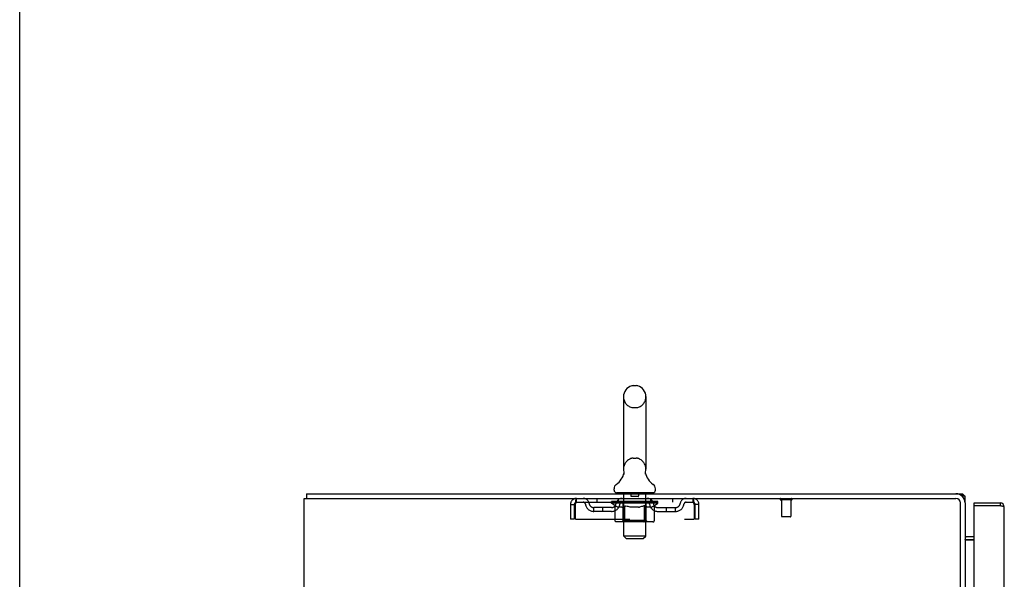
# Model space of a CAD drawing. Header units: inches. Extents: x 0 to 270, y 0 to 175.
# Tile 71 of 95: x 0 to 27, y 117 to 132. Entities that reach past the tile are written whole.
import ezdxf

# ---------------------------------------------------------------- set-up
doc = ezdxf.new("R2010")
doc.units = ezdxf.units.IN
doc.header["$LTSCALE"] = 14.84127
doc.header["$MEASUREMENT"] = 0
doc.linetypes.add('HIDDEN', pattern=[0.2, 0.1, -0.1])
doc.layers.get('0').update_dxf_attribs({"linetype": 'CONTINUOUS'})
doc.layers.add('DEFAULT_2', color=8, linetype='HIDDEN')
doc.layers.add('EXR_ENCLOSURE_DOOR_ASSEMBLY', color=7, linetype='CONTINUOUS')

msp = doc.modelspace()

# ---------------------------------------------------------------- linework, layer by layer
at = {"color": 7, "linetype": 'Continuous'}
for p, q in [((0, 0), (0, 174.6032)), ((16.709, 122.4859), (16.7965, 122.4859)), ((16.4468, 122.1859), (16.4468, 120.2109)), ((17.0588, 122.1859), (17.0588, 120.2109)), ((16.4529, 120.0678), (16.4514, 120.063)), ((17.0469, 120.1118), (17.0471, 120.1169)), ((17.0469, 120.1068), (17.0469, 120.1119)), ((17.047, 120.1018), (17.0469, 120.1069)), ((17.0473, 120.0969), (17.047, 120.102)), ((17.0471, 120.1168), (17.0475, 120.1219)), ((17.0478, 120.0919), (17.0473, 120.097)), ((17.0475, 120.1218), (17.0481, 120.1268)), ((17.0484, 120.087), (17.0478, 120.092)), ((17.0481, 120.1268), (17.0488, 120.1318)), ((17.0492, 120.0821), (17.0484, 120.0871)), ((17.0488, 120.1317), (17.0497, 120.1367)), ((17.0501, 120.0777), (17.0492, 120.0822)), ((17.0497, 120.1367), (17.0507, 120.141)), ((17.0511, 120.0736), (17.0501, 120.0777)), ((16.1903, 119.6394), (16.1903, 119.6788)), ((17.3153, 119.6394), (17.3153, 119.6788)), ((7.7528, 47.6654), (7.7528, 119.4154)), ((7.7528, 119.4154), (25.5028, 119.4154)), ((7.8153, 119.5404), (7.8153, 119.4154)), ((7.8153, 119.5404), (25.5028, 119.5404)), ((16.2528, 119.5704), (16.2528, 119.5404)), ((17.2528, 119.5704), (16.2528, 119.5704)), ((17.2528, 119.5704), (17.2528, 119.5404)), ((25.6778, 119.4774), (25.6778, 119.5404)), ((25.6996, 119.5214), (25.6778, 119.4878)), ((25.6278, 116.2968), (25.6278, 119.2904)), ((25.7528, 119.2904), (25.7528, 116.2904)), ((25.9958, 118.2904), (25.7948, 118.2904))]:
    msp.add_line(p, q, dxfattribs=at)
at = {"color": 3, "linetype": 'Continuous'}
for p, q in [((25.5028, 119.5404), (25.6778, 119.5404)), ((25.7528, 119.4774), (25.6687, 119.4774)), ((25.7528, 119.2904), (25.7528, 119.4774)), ((25.7536, 118.2884), (25.7537, 118.2911)), ((25.7536, 118.2884), (25.9958, 118.2884)), ((25.9958, 118.3654), (25.7948, 118.3654))]:
    msp.add_line(p, q, dxfattribs=at)
at = {"color": 7, "linetype": 'Continuous'}
msp.add_lwpolyline([(16.4548, 120.141), (16.4558, 120.1367), (16.4567, 120.1318), (16.4574, 120.1269), (16.458, 120.122), (16.4584, 120.117), (16.4586, 120.112), (16.4586, 120.107), (16.4585, 120.1021), (16.4582, 120.0971), (16.4578, 120.0921), (16.4571, 120.0872), (16.4563, 120.0823), (16.4553, 120.0774), (16.4542, 120.0726), (16.4529, 120.0678)], dxfattribs=at)
at = {"color": 3, "linetype": 'Continuous'}
for points in [[(25.6891, 119.5325), (25.6878, 119.5341), (25.6864, 119.5356), (25.6851, 119.5369), (25.6837, 119.5381), (25.6823, 119.539), (25.681, 119.5397), (25.6798, 119.5401), (25.6787, 119.5403), (25.6778, 119.5404)], [(25.6996, 119.5214), (25.698, 119.5226), (25.6965, 119.5239), (25.6949, 119.5255), (25.6934, 119.5272), (25.692, 119.529), (25.6891, 119.5325)], [(25.7537, 118.2911), (25.7536, 118.2939), (25.7534, 118.297), (25.7531, 118.3001)]]:
    msp.add_lwpolyline(points, dxfattribs=at)
at = {"color": 7, "linetype": 'Continuous'}
for centre, radius, start, end in [((16.7528, 122.1859), 0.306, 105.63034, 180), ((16.709, 122.3421), 0.1437, 90, 105.63034), ((16.7965, 122.3421), 0.1437, 74.36966, 90), ((16.7528, 122.1859), 0.306, 0, 74.36966), ((16.7528, 120.2109), 0.306, 180, 193.20532), ((16.7528, 120.2109), 0.306, 346.79468, 360), ((15.9548, 120.2271), 0.523, 304.66237, 347.23891), ((17.5507, 120.2271), 0.523, 192.7611, 235.33763), ((16.334, 119.6787), 0.1438, 124.66237, 180), ((16.2593, 119.6394), 0.069, 180, 265), ((17.2463, 119.6394), 0.069, 275, 360), ((17.1715, 119.6787), 0.1438, 360, 55.33763), ((25.5028, 119.2904), 0.25, 0, 90), ((25.5028, 119.2904), 0.125, 0, 90), ((25.7948, 118.4074), 0.117, 249.25559, 270)]:
    msp.add_arc(centre, radius, start, end, dxfattribs=at)
at = {"color": 3, "linetype": 'Continuous'}
for centre, radius, start, end in [((25.6358, 119.4234), 0.117, 27.49574, 56.90018), ((25.7948, 118.4074), 0.042, 180, 270)]:
    msp.add_arc(centre, radius, start, end, dxfattribs=at)
at = {"layer": 'DEFAULT_2', "color": 8, "linetype": 'HIDDEN'}
for p, q in [((16.709, 121.8859), (16.7965, 121.8859)), ((16.709, 120.5109), (16.7965, 120.5109)), ((15.1698, 119.3114), (15.1698, 119.4154)), ((15.7215, 119.4154), (15.7215, 119.3114)), ((16.3153, 119.3114), (16.3153, 119.4154)), ((16.4328, 119.5704), (16.4328, 119.5404)), ((16.4528, 118.3894), (16.4528, 119.5404)), ((16.6478, 119.5604), (16.6478, 119.4804)), ((16.8478, 119.4704), (16.6578, 119.4704)), ((16.8578, 119.5604), (16.8578, 119.4804)), ((17.0528, 118.3894), (17.0528, 119.5404)), ((17.0728, 119.5704), (17.0728, 119.5404)), ((17.1903, 119.3114), (17.1903, 119.4154)), ((17.784, 119.4154), (17.784, 119.3114)), ((18.3358, 119.4154), (18.3358, 119.3114)), ((21.0198, 119.3724), (20.7358, 119.3724)), ((20.7538, 119.3724), (20.7538, 118.9254)), ((21.0018, 119.3724), (21.0018, 118.9254)), ((15.0028, 119.2484), (15.0028, 118.8529)), ((15.0028, 119.2484), (15.1068, 119.2484)), ((15.1068, 119.2484), (15.1068, 118.8529)), ((15.1368, 118.8529), (15.1368, 119.2484)), ((15.1698, 119.3114), (18.3358, 119.3114)), ((15.6382, 119.0604), (15.6382, 119.1644)), ((16.1211, 119.1644), (15.6382, 119.1644)), ((15.8882, 119.0604), (15.8882, 119.1644)), ((16.1195, 119.2856), (16.1195, 119.3324)), ((16.2188, 119.2161), (16.1195, 119.2856)), ((17.386, 119.2856), (16.1195, 119.2856)), ((16.1291, 119.3257), (16.1291, 119.3324)), ((16.1378, 119.3224), (16.1378, 119.3257)), ((16.1378, 119.3224), (17.3677, 119.3224)), ((16.1466, 119.3224), (16.1466, 119.3257)), ((16.1476, 119.3224), (16.1476, 119.3257)), ((16.1577, 119.3257), (16.1577, 119.3324)), ((16.1739, 119.3224), (16.1739, 119.3257)), ((16.1758, 119.3224), (16.1758, 119.3257)), ((16.2043, 119.3257), (16.2043, 119.3324)), ((16.2188, 119.3224), (16.2188, 119.3257)), ((16.2188, 118.8111), (16.2188, 119.2161)), ((16.2188, 119.2161), (16.2328, 119.2067)), ((16.2215, 119.3224), (16.2215, 119.3257)), ((16.4258, 119.3254), (16.2245, 119.3254)), ((16.2466, 119.1982), (16.2327, 119.2068)), ((16.2602, 119.1907), (16.2464, 119.1983)), ((16.2737, 119.1842), (16.26, 119.1909)), ((16.2676, 119.3257), (16.2676, 119.3324)), ((16.269, 119.3224), (16.269, 119.3254)), ((16.2698, 119.3224), (16.2698, 119.3254)), ((16.2727, 119.3224), (16.2727, 119.3254)), ((16.287, 119.1787), (16.2735, 119.1843)), ((16.2799, 119.3224), (16.2799, 119.3257)), ((16.28, 119.3224), (16.28, 119.3254)), ((16.2834, 119.3224), (16.2834, 119.3257)), ((16.2867, 119.3224), (16.2867, 119.3264)), ((16.3003, 119.1741), (16.2869, 119.1787)), ((16.291, 119.3224), (16.291, 119.3254)), ((16.4042, 119.1741), (16.3003, 119.1741)), ((16.3053, 119.3224), (16.3053, 119.3254)), ((16.3234, 119.3224), (16.3234, 119.3254)), ((16.3239, 119.3224), (16.3239, 119.3281)), ((16.3442, 119.3224), (16.3442, 119.3254)), ((16.3457, 119.3257), (16.3457, 119.3324)), ((16.3554, 119.3224), (16.3554, 119.3257)), ((16.3595, 119.3224), (16.3595, 119.3257)), ((16.3688, 119.3224), (16.3688, 119.3254)), ((16.3801, 119.3224), (16.3801, 119.3296)), ((16.3956, 119.3224), (16.3956, 119.3254)), ((16.3986, 119.3224), (16.3986, 119.3254)), ((16.4042, 119.1741), (16.4177, 119.1788)), ((16.4313, 119.1844), (16.4176, 119.1787)), ((16.4258, 119.3224), (16.4258, 119.3254)), ((16.4928, 119.3254), (16.4308, 119.3254)), ((16.4448, 119.191), (16.4311, 119.1843)), ((16.4361, 119.3257), (16.4361, 119.3324)), ((16.44, 118.8139), (16.44, 119.2826)), ((16.4429, 119.3224), (16.4429, 119.3257)), ((16.4585, 119.1986), (16.4446, 119.1909)), ((16.4476, 119.3224), (16.4476, 119.3257)), ((16.4536, 119.3224), (16.4536, 119.3308)), ((16.4578, 119.3224), (16.4578, 119.3254)), ((16.4724, 119.2071), (16.4583, 119.1985)), ((16.4687, 119.3224), (16.4687, 119.3254)), ((16.4864, 119.2166), (16.4722, 119.207)), ((16.4864, 118.8111), (16.4864, 119.2166)), ((16.4864, 119.2166), (16.5152, 119.2069)), ((16.4928, 119.3224), (16.4928, 119.3254)), ((16.5677, 119.3254), (16.5086, 119.3254)), ((16.5435, 119.1983), (16.5149, 119.207)), ((16.5289, 119.3224), (16.5289, 119.3254)), ((16.5362, 119.3257), (16.5362, 119.3324)), ((16.5399, 119.3224), (16.5399, 119.3257)), ((16.5423, 119.3224), (16.5423, 119.3317)), ((16.5714, 119.1907), (16.5431, 119.1984)), ((16.545, 119.3224), (16.545, 119.3257)), ((16.5524, 119.3224), (16.5524, 119.3258)), ((16.5677, 119.3224), (16.5677, 119.3254)), ((16.599, 119.1842), (16.5709, 119.1908)), ((16.6482, 119.3254), (16.5937, 119.3254)), ((16.6264, 119.1786), (16.5986, 119.1843)), ((16.6069, 119.3224), (16.6069, 119.3254)), ((16.6538, 119.1741), (16.6262, 119.1787)), ((16.6383, 119.3254), (16.7528, 119.3324)), ((16.6428, 119.3257), (16.6428, 119.3324)), ((16.6433, 119.3322), (16.6428, 119.3324)), ((16.6433, 119.3257), (16.6433, 119.3322)), ((16.6433, 119.3224), (16.6433, 119.3257)), ((16.6472, 119.3224), (16.6472, 119.326)), ((16.6482, 119.3224), (16.6482, 119.3254)), ((16.6486, 119.3224), (16.6486, 119.3257)), ((16.8517, 119.1741), (16.6538, 119.1741)), ((16.7319, 119.3254), (16.6837, 119.3254)), ((16.6893, 119.3224), (16.6893, 119.3254)), ((16.7319, 119.3224), (16.7319, 119.3254)), ((16.7502, 119.3258), (16.75, 119.3257)), ((16.75, 119.3224), (16.75, 119.3257)), ((16.7502, 119.3224), (16.7502, 119.3258)), ((16.7528, 119.3257), (16.7528, 119.3324)), ((16.7528, 119.3324), (16.8672, 119.3254)), ((16.7553, 119.3224), (16.7553, 119.3258)), ((16.7553, 119.3258), (16.7555, 119.3257)), ((16.7555, 119.3224), (16.7555, 119.3257)), ((16.7736, 119.3224), (16.7736, 119.3254)), ((16.7736, 119.3254), (16.8218, 119.3254)), ((16.8162, 119.3224), (16.8162, 119.3254)), ((16.8517, 119.1741), (16.8797, 119.1787)), ((16.8569, 119.3224), (16.8569, 119.3257)), ((16.8573, 119.3224), (16.8573, 119.3254)), ((16.8573, 119.3254), (16.9118, 119.3254)), ((16.8583, 119.3224), (16.8583, 119.326)), ((16.8622, 119.3322), (16.8627, 119.3324)), ((16.8622, 119.3257), (16.8622, 119.3322)), ((16.8622, 119.3224), (16.8622, 119.3257)), ((16.8627, 119.3257), (16.8627, 119.3324)), ((16.9077, 119.1844), (16.8794, 119.1787)), ((16.8986, 119.3224), (16.8986, 119.3254)), ((16.9357, 119.1911), (16.9073, 119.1843)), ((16.964, 119.1989), (16.9353, 119.191)), ((16.9378, 119.3224), (16.9378, 119.3254)), ((16.9378, 119.3254), (16.9969, 119.3254)), ((16.9531, 119.3224), (16.9531, 119.3258)), ((16.9605, 119.3224), (16.9605, 119.3257)), ((16.9632, 119.3224), (16.9632, 119.3317)), ((16.9926, 119.2076), (16.9635, 119.1988)), ((16.9656, 119.3224), (16.9656, 119.3257)), ((16.9693, 119.3257), (16.9693, 119.3324)), ((16.9766, 119.3224), (16.9766, 119.3254)), ((17.0216, 119.2174), (16.9923, 119.2076)), ((17.0127, 119.3224), (17.0127, 119.3254)), ((17.0127, 119.3254), (17.0747, 119.3254)), ((17.0216, 118.8111), (17.0216, 119.2174)), ((17.0216, 119.2174), (17.0365, 119.2075)), ((17.0511, 119.1986), (17.0363, 119.2075)), ((17.0368, 119.3224), (17.0368, 119.3254)), ((17.0478, 119.3224), (17.0478, 119.3254)), ((17.0656, 119.1908), (17.0509, 119.1987)), ((17.0519, 119.3224), (17.0519, 119.3308)), ((17.0579, 119.3224), (17.0579, 119.3257)), ((17.0626, 119.3224), (17.0626, 119.3257)), ((17.0798, 119.1842), (17.0653, 119.191)), ((17.0655, 118.8139), (17.0655, 119.2826)), ((17.0694, 119.3257), (17.0694, 119.3324)), ((17.094, 119.1786), (17.0796, 119.1843)), ((17.0797, 119.3224), (17.0797, 119.3254)), ((17.0797, 119.3254), (17.386, 119.3254)), ((17.1081, 119.1741), (17.0939, 119.1786)), ((17.1069, 119.3224), (17.1069, 119.3254)), ((17.202, 119.1741), (17.1081, 119.1741)), ((17.1099, 119.3224), (17.1099, 119.3254)), ((17.1254, 119.3224), (17.1254, 119.3296)), ((17.1367, 119.3224), (17.1367, 119.3254)), ((17.146, 119.3224), (17.146, 119.3257)), ((17.1501, 119.3224), (17.1501, 119.3257)), ((17.1598, 119.3257), (17.1598, 119.3324)), ((17.1613, 119.3224), (17.1613, 119.3254)), ((17.1816, 119.3224), (17.1816, 119.3281)), ((17.1821, 119.3224), (17.1821, 119.3254)), ((17.2002, 119.3224), (17.2002, 119.3254)), ((17.202, 119.1741), (17.2164, 119.1787)), ((17.2145, 119.3224), (17.2145, 119.3254)), ((17.2307, 119.1843), (17.2162, 119.1786)), ((17.2188, 119.3224), (17.2188, 119.3264)), ((17.2221, 119.3224), (17.2221, 119.3257)), ((17.2255, 119.3224), (17.2255, 119.3254)), ((17.2256, 119.3224), (17.2256, 119.3257)), ((17.2451, 119.1911), (17.2305, 119.1843)), ((17.2328, 119.3224), (17.2328, 119.3254)), ((17.2357, 119.3224), (17.2357, 119.3254)), ((17.2365, 119.3224), (17.2365, 119.3254)), ((17.2379, 119.3257), (17.2379, 119.3324)), ((17.2596, 119.199), (17.2449, 119.191)), ((17.2743, 119.2079), (17.2594, 119.1988)), ((17.2646, 119.3288), (17.3849, 119.3301)), ((17.2646, 119.3254), (17.2646, 119.3288)), ((17.2892, 119.2178), (17.2742, 119.2078)), ((17.284, 119.3224), (17.284, 119.3257)), ((17.2867, 119.3224), (17.2867, 119.3257)), ((17.2892, 119.2178), (17.386, 119.2856)), ((17.2892, 118.8111), (17.2892, 119.2178)), ((17.3012, 119.3257), (17.3012, 119.3324)), ((17.3297, 119.3224), (17.3297, 119.3257)), ((17.3316, 119.3224), (17.3316, 119.3257)), ((17.3478, 119.3257), (17.3478, 119.3324)), ((17.3579, 119.3224), (17.3579, 119.3257)), ((17.3589, 119.3224), (17.3589, 119.3257)), ((17.3677, 119.3224), (17.3677, 119.3257)), ((17.3764, 119.3257), (17.3764, 119.3324)), ((17.3844, 119.1644), (17.8673, 119.1644)), ((17.3849, 119.3254), (17.3849, 119.3301)), ((17.386, 119.2856), (17.386, 119.3257)), ((17.6173, 119.0604), (17.6173, 119.1644)), ((17.8673, 119.0604), (17.8673, 119.1644)), ((18.3688, 119.2484), (18.3688, 118.8529)), ((18.3988, 118.8529), (18.3988, 119.2484)), ((18.5028, 119.2484), (18.3988, 119.2484)), ((18.5028, 118.8529), (18.5028, 119.2484)), ((15.1068, 118.8529), (15.0028, 118.8529)), ((15.1368, 118.8529), (18.3688, 118.8529)), ((16.1211, 119.0604), (15.6382, 119.0604)), ((17.3844, 119.0604), (17.8673, 119.0604)), ((18.5028, 118.8529), (18.3988, 118.8529)), ((20.9918, 118.9154), (20.7638, 118.9154)), ((17.2464, 118.7741), (16.2616, 118.7741)), ((16.44, 118.8139), (16.4002, 118.7741)), ((17.0655, 118.8139), (16.44, 118.8139)), ((16.4977, 118.7784), (16.4954, 118.7809)), ((16.5027, 118.7751), (16.5001, 118.7765)), ((16.5052, 118.7743), (16.5027, 118.7751)), ((16.5078, 118.7741), (16.5052, 118.7743)), ((17.0655, 118.8139), (17.1053, 118.7741)), ((16.5218, 118.3204), (16.4528, 118.3894)), ((17.0528, 118.3894), (16.4528, 118.3894)), ((16.5218, 118.3204), (16.9838, 118.3204)), ((16.9838, 118.3204), (17.0528, 118.3894))]:
    msp.add_line(p, q, dxfattribs=at)
for points in [[(15.1368, 119.2484), (15.1391, 119.2671), (15.1415, 119.2855), (15.1438, 119.3035), (15.1462, 119.3208), (15.1485, 119.3372), (15.1509, 119.3525), (15.1533, 119.3665), (15.1556, 119.3789), (15.158, 119.3898), (15.1603, 119.3988), (15.1627, 119.406), (15.165, 119.4112), (15.1674, 119.4143), (15.1698, 119.4154)], [(18.3358, 119.4154), (18.3381, 119.4143), (18.3405, 119.4112), (18.3428, 119.406), (18.3452, 119.3988), (18.3475, 119.3898), (18.3499, 119.3789), (18.3523, 119.3665), (18.3546, 119.3525), (18.357, 119.3372), (18.3593, 119.3208), (18.3617, 119.3035), (18.364, 119.2855), (18.3664, 119.2671), (18.3688, 119.2484)], [(15.1368, 119.2484), (15.1391, 119.2554), (15.1415, 119.2624), (15.1438, 119.2692), (15.1462, 119.2757), (15.1485, 119.2819), (15.1509, 119.2876), (15.1533, 119.2929), (15.1556, 119.2976), (15.158, 119.3017), (15.1603, 119.3051), (15.1627, 119.3078), (15.165, 119.3098), (15.1674, 119.311), (15.1698, 119.3114)], [(18.3358, 119.3114), (18.3381, 119.311), (18.3405, 119.3098), (18.3428, 119.3078), (18.3452, 119.3051), (18.3475, 119.3017), (18.3499, 119.2976), (18.3523, 119.2929), (18.3546, 119.2876), (18.357, 119.2819), (18.3593, 119.2757), (18.3617, 119.2692), (18.364, 119.2624), (18.3664, 119.2554), (18.3688, 119.2484)], [(16.2616, 118.7741), (16.2565, 118.7743), (16.2513, 118.7751), (16.2463, 118.7765), (16.2414, 118.7784), (16.2368, 118.7809), (16.2325, 118.7839), (16.2287, 118.7874), (16.2253, 118.7914), (16.2226, 118.7959), (16.2205, 118.8007), (16.2192, 118.8058), (16.2188, 118.8111)], [(16.4872, 118.8007), (16.4866, 118.8058), (16.4864, 118.8111)], [(16.4883, 118.7959), (16.4872, 118.8007), (16.4866, 118.8058), (16.4864, 118.8111)], [(16.5001, 118.7765), (16.4977, 118.7784), (16.4954, 118.7809), (16.4933, 118.7839), (16.4913, 118.7874), (16.4897, 118.7914), (16.4883, 118.7959)], [(16.4933, 118.7839), (16.4913, 118.7874), (16.4897, 118.7914)], [(17.0002, 118.7741), (17.0028, 118.7743), (17.0053, 118.7751), (17.0078, 118.7765), (17.0102, 118.7784), (17.0126, 118.7809), (17.0147, 118.7839), (17.0166, 118.7874), (17.0183, 118.7914), (17.0197, 118.7959), (17.0207, 118.8007), (17.0213, 118.8058), (17.0216, 118.8111)], [(17.2464, 118.7741), (17.2515, 118.7743), (17.2566, 118.7751), (17.2616, 118.7765), (17.2665, 118.7784), (17.2711, 118.7809), (17.2754, 118.7839), (17.2793, 118.7874), (17.2826, 118.7914), (17.2854, 118.7959), (17.2874, 118.8007), (17.2887, 118.8058), (17.2892, 118.8111)]]:
    msp.add_lwpolyline(points, dxfattribs=at)
for centre, radius, start, end in [((16.7528, 122.1859), 0.306, 180, 254.36966), ((16.7528, 122.1859), 0.306, 285.63034, 360), ((16.709, 122.0296), 0.1437, 254.36966, 270), ((16.7965, 122.0296), 0.1437, 270, 285.63034), ((16.7528, 120.2109), 0.306, 105.63034, 180), ((16.709, 120.3671), 0.1437, 90, 105.63034), ((16.7965, 120.3671), 0.1437, 74.36966, 90), ((16.7528, 120.2109), 0.306, 0, 74.36966), ((15.1698, 119.2484), 0.167, 90, 180), ((15.3491, 119.2484), 0.167, 8.07163, 90), ((16.4103, 119.2484), 0.167, 90, 171.92837), ((16.2593, 119.6394), 0.069, 265, 270), ((16.4228, 119.5404), 0.03, 0, 90), ((16.6378, 119.5604), 0.01, 0, 90), ((16.6578, 119.4804), 0.01, 180, 270), ((16.8478, 119.4804), 0.01, 270, 360), ((16.8678, 119.5604), 0.01, 90, 180), ((17.0828, 119.5404), 0.03, 90, 180), ((17.0952, 119.2484), 0.167, 8.07163, 90), ((17.2463, 119.6394), 0.069, 270, 275), ((18.1564, 119.2484), 0.167, 90, 171.92837), ((18.3358, 119.2484), 0.167, 0, 90), ((20.7358, 119.3939), 0.0215, 90, 270), ((21.0198, 119.3939), 0.0215, 270, 90), ((15.1698, 119.2484), 0.063, 90, 180), ((15.3495, 119.2489), 0.0625, 7.98631, 90), ((15.6382, 119.2894), 0.229, 187.98631, 270), ((15.6382, 119.2894), 0.125, 188.07163, 270), ((16.1211, 119.2894), 0.125, 270, 351.92837), ((16.1211, 119.2894), 0.229, 270, 352.01369), ((16.4098, 119.2489), 0.0625, 90, 172.01369), ((16.4002, 119.2826), 0.0398, 0, 89.99999), ((17.1053, 119.2826), 0.0398, 90.00001, 180), ((17.0957, 119.2489), 0.0625, 7.98631, 90), ((17.3844, 119.2894), 0.229, 187.98631, 270), ((17.3844, 119.2894), 0.125, 188.07163, 270), ((17.8673, 119.2894), 0.125, 270, 351.92837), ((17.8673, 119.2894), 0.229, 270, 352.01369), ((18.156, 119.2489), 0.0625, 90, 172.01369), ((18.3358, 119.2484), 0.063, 0, 90), ((20.7638, 118.9254), 0.01, 180, 270), ((20.9918, 118.9254), 0.01, 270, 360)]:
    msp.add_arc(centre, radius, start, end, dxfattribs=at)
for centre, major_axis, ratio, start_param, end_param in [((16.7528, 119.3324), (0.6333, 0.0067), 0.0596298, 2.9664305, 3.1409634), ((16.0997, 119.3204), (0.1981, 0), 0.0605564, 0.4306524, 1.4705034), ((16.7528, 119.3324), (0.6333, 0), 0.0605564, -3.1415927, -2.9670597), ((16.0997, 119.3137), (0.1981, 0.0021), 0.0596298, 1.3765956, 1.4698741), ((16.7528, 119.3324), (0.6333, 0.0132), 0.05688, 2.7913449, 2.9658778), ((16.1438, 119.3204), (0.1981, -0.0021), 0.0596298, 0.6058146, 1.6456656), ((16.0753, 119.3204), (0.1981, 0.0021), 0.0596298, 0.2554902, 1.2953412), ((16.7528, 119.3324), (0.6333, -0.0067), 0.0596298, -2.9664305, -2.7918975), ((16.1438, 119.3137), (0.1981, 0), 0.0605564, 1.5517578, 1.6450363), ((16.0753, 119.3137), (0.1981, 0.0041), 0.05688, 1.2015101, 1.2947885), ((16.145, 119.316), (0.1643, 0.0017), 0.0596298, 1.0652284, 1.6142757), ((16.1253, 119.316), (0.1643, 0.0034), 0.05688, 0.8901429, 1.4391902), ((16.1832, 119.316), (0.1643, 0), 0.0605564, 1.2403906, 1.7894379), ((16.7528, 119.3324), (0.6333, 0.0192), 0.0523953, 2.6164031, 2.790936), ((16.2065, 119.3204), (0.1981, -0.0041), 0.05688, 0.7809002, 1.8207511), ((16.0716, 119.3204), (0.1981, 0.0041), 0.05688, 0.0804047, 1.1202556), ((16.7528, 119.3324), (0.6333, -0.0132), 0.05688, -2.7913449, -2.616812), ((16.2065, 119.3137), (0.1981, -0.0021), 0.0596298, 1.72692, 1.8201985), ((16.0716, 119.3137), (0.1981, 0.006), 0.0523953, 1.0265683, 1.1198467), ((16.1246, 119.316), (0.1643, 0.005), 0.0523953, 0.7152011, 1.2642483), ((16.2387, 119.316), (0.1643, -0.0017), 0.0596298, 1.4155528, 1.9646001), ((16.7528, 119.3324), (0.6333, 0.0247), 0.0463186, 2.4416541, 2.616187), ((16.2857, 119.3204), (0.1981, -0.006), 0.0523953, 0.955842, 1.9956929), ((16.0886, 119.3204), (0.1981, 0.006), 0.0523953, -0.0945372, 0.9453138), ((16.7528, 119.3324), (0.6333, -0.0192), 0.0523953, -2.6164031, -2.4418701), ((16.2857, 119.3137), (0.1981, -0.0041), 0.05688, 1.9020056, 1.995284), ((16.0886, 119.3137), (0.1981, 0.0077), 0.0463186, 0.8518193, 0.9450978), ((16.143, 119.316), (0.1643, 0.0064), 0.0463186, 0.5404521, 1.0894994), ((16.3098, 119.316), (0.1643, -0.0034), 0.05688, 1.5906384, 2.1396857), ((16.7528, 119.3324), (0.6333, 0.0294), 0.0388412, 2.2671235, 2.4416564), ((16.3792, 119.3204), (0.1981, -0.0077), 0.0463186, 1.1305909, 2.1704419), ((16.1257, 119.3204), (0.1981, 0.0077), 0.0463186, -0.2692861, 0.7705648), ((16.7528, 119.3324), (0.6333, -0.0247), 0.0463186, -2.4416541, -2.2671212), ((16.3792, 119.3137), (0.1981, -0.006), 0.0523953, 2.0769474, 2.1702259), ((16.1257, 119.3137), (0.1981, 0.0092), 0.0388412, 0.6772887, 0.7705671), ((16.18, 119.316), (0.1643, 0.0076), 0.0388412, 0.3659215, 0.9149688), ((16.3944, 119.316), (0.1643, -0.005), 0.0523953, 1.7655802, 2.3146275), ((16.7528, 119.3324), (0.6333, 0.0332), 0.0301951, 2.0928101, 2.267343), ((16.484, 119.3204), (0.1981, -0.0092), 0.0388412, 1.3051216, 2.3449725), ((16.1819, 119.3204), (0.1981, 0.0092), 0.0388412, -0.4438167, 0.5960342), ((16.7528, 119.3324), (0.6333, -0.0294), 0.0388412, -2.2671235, -2.0925906), ((16.484, 119.3137), (0.1981, -0.0077), 0.0463186, 2.2516964, 2.3449748), ((16.1819, 119.3137), (0.1981, 0.0104), 0.0301951, 0.5029753, 0.5962537), ((16.2343, 119.316), (0.1643, 0.0086), 0.0301951, 0.1916081, 0.7406554), ((16.4899, 119.316), (0.1643, -0.0064), 0.0463186, 1.9403292, 2.4893764), ((16.2555, 119.3204), (0.1981, 0.0104), 0.0301951, -0.6181301, 0.4217208), ((16.5969, 119.3204), (0.1981, -0.0104), 0.0301951, 1.4794349, 2.5192859), ((16.7528, 119.3324), (0.6333, 0.0361), 0.0206446, 1.9186869, 2.0932198), ((16.7528, 119.3324), (0.6333, -0.0332), 0.0301951, -2.0928101, -1.9182772), ((16.5969, 119.3137), (0.1981, -0.0092), 0.0388412, 2.426227, 2.5195054), ((16.2555, 119.3137), (0.1981, 0.0113), 0.0206446, 0.3288521, 0.4221305), ((16.3044, 119.316), (0.1643, 0.0094), 0.0206446, 0.0174849, 0.5665322), ((16.5934, 119.316), (0.1643, -0.0076), 0.0388412, 2.1148598, 2.6639071), ((16.3441, 119.3204), (0.1981, 0.0113), 0.0206446, -0.7922533, 0.2475976), ((16.7146, 119.3204), (0.1981, -0.0113), 0.0206446, 1.6535582, 2.6934091), ((16.7528, 119.3324), (0.6333, 0.0378), 0.0104782, 1.7447043, 1.9192372), ((16.7528, 119.3324), (0.6333, -0.0361), 0.0206446, -1.9186869, -1.744154), ((16.7146, 119.3137), (0.1981, -0.0104), 0.0301951, 2.6005404, 2.6938188), ((16.3441, 119.3137), (0.1981, 0.0118), 0.0104782, 0.1548695, 0.2481479), ((16.3881, 119.316), (0.1643, 0.0098), 0.0104782, 6.1266876, 6.6757349), ((16.7017, 119.316), (0.1643, -0.0086), 0.0301951, 2.2891732, 2.8382204), ((16.4452, 119.3204), (0.1981, 0.0118), 0.0104782, -0.9662359, -0.0008456), ((16.8335, 119.3204), (0.1981, -0.0118), 0.0104782, 1.8275408, 2.8673917), ((16.7528, 119.3324), (0.6333, -0.0378), 0.0104782, -1.7447043, -1.5701714), ((16.8335, 119.3137), (0.1981, -0.0113), 0.0206446, 2.7746636, 2.867942), ((16.8115, 119.316), (0.1643, -0.0094), 0.0206446, 2.4632964, 3.0123437), ((16.672, 119.3204), (0.1981, 0.0118), 0.0104782, 0.2742009, 1.3140519), ((16.5859, 119.316), (0.1643, 0.0098), 0.0104782, -0.0004831, 0.5043137), ((16.5556, 119.3137), (0.1981, 0.0118), 0.0104782, 0.099668, 0.1929465), ((16.7528, 119.3324), (0.6333, 0.0378), 0.0104782, -1.5714213, -1.3968884), ((16.9499, 119.3137), (0.1981, -0.0118), 0.0104782, 2.9486462, 3.0419246), ((16.9196, 119.316), (0.1643, -0.0098), 0.0104782, 2.637279, 3.1420758), ((16.7909, 119.3204), (0.1981, 0.0113), 0.0206446, 0.4481835, 1.4880345), ((16.694, 119.316), (0.1643, 0.0094), 0.0206446, 0.129249, 0.6782963), ((16.672, 119.3137), (0.1981, 0.0113), 0.0206446, 0.2736506, 0.3669291), ((17.0603, 119.3204), (0.1981, -0.0118), 0.0104782, -3.140747, -2.1753567), ((16.7528, 119.3324), (0.6333, 0.0361), 0.0206446, -1.3974387, -1.2229058), ((16.7528, 119.3324), (0.6333, -0.0378), 0.0104782, 1.2223554, 1.3968884), ((16.9086, 119.3204), (0.1981, 0.0104), 0.0301951, 0.6223068, 1.6621577), ((16.8038, 119.316), (0.1643, 0.0086), 0.0301951, 0.3033722, 0.8524195), ((17.1174, 119.316), (0.1643, -0.0098), 0.0104782, 2.7490431, 3.2980904), ((17.1614, 119.3204), (0.1981, -0.0113), 0.0206446, 2.893995, 3.933846), ((16.7909, 119.3137), (0.1981, 0.0104), 0.0301951, 0.4477738, 0.5410523), ((17.1614, 119.3137), (0.1981, -0.0118), 0.0104782, 2.8934447, 2.9867232), ((17.0215, 119.3204), (0.1981, 0.0092), 0.0388412, 0.7966201, 1.8364711), ((16.7528, 119.3324), (0.6333, 0.0332), 0.0301951, -1.2233155, -1.0487825), ((16.7528, 119.3324), (0.6333, -0.0361), 0.0206446, 1.0483728, 1.2229058), ((16.9121, 119.316), (0.1643, 0.0076), 0.0388412, 0.4776856, 1.0267329), ((17.2011, 119.316), (0.1643, -0.0094), 0.0206446, 2.5750605, 3.1241078), ((17.25, 119.3204), (0.1981, -0.0104), 0.0301951, 2.7198718, 3.7597228), ((17.1263, 119.3204), (0.1981, 0.0077), 0.0463186, 0.9711508, 2.0110017), ((16.9086, 119.3137), (0.1981, 0.0092), 0.0388412, 0.6220872, 0.7153657), ((17.25, 119.3137), (0.1981, -0.0113), 0.0206446, 2.7194621, 2.8127406), ((16.7528, 119.3324), (0.6333, 0.0294), 0.0388412, -1.0490021, -0.8744692), ((16.7528, 119.3324), (0.6333, -0.0332), 0.0301951, 0.8742496, 1.0487825), ((17.0156, 119.316), (0.1643, 0.0064), 0.0463186, 0.6522162, 1.2012635), ((17.2198, 119.3204), (0.1981, 0.006), 0.0523953, 1.1458997, 2.1857507), ((17.2712, 119.316), (0.1643, -0.0086), 0.0301951, 2.4009373, 2.9499846), ((17.3236, 119.3204), (0.1981, -0.0092), 0.0388412, 2.5455585, 3.5854094), ((17.1111, 119.316), (0.1643, 0.005), 0.0523953, 0.8269652, 1.3760124), ((17.0215, 119.3137), (0.1981, 0.0077), 0.0463186, 0.7966178, 0.8898963), ((17.3236, 119.3137), (0.1981, -0.0104), 0.0301951, 2.5453389, 2.6386173), ((17.299, 119.3204), (0.1981, 0.0041), 0.05688, 1.3208416, 2.3606925), ((16.7528, 119.3324), (0.6333, 0.0247), 0.0463186, -0.8744715, -0.6999385), ((16.7528, 119.3324), (0.6333, -0.0294), 0.0388412, 0.6999362, 0.8744692), ((17.3798, 119.3204), (0.1981, -0.0077), 0.0463186, 2.3710278, 3.4108788), ((17.3255, 119.316), (0.1643, -0.0076), 0.0388412, 2.2266239, 2.7756712), ((17.3617, 119.3204), (0.1981, 0.0021), 0.0596298, 1.4959271, 2.535778), ((17.1957, 119.316), (0.1643, 0.0034), 0.05688, 1.001907, 1.5509543), ((17.4169, 119.3204), (0.1981, -0.006), 0.0523953, 2.1962789, 3.2361298), ((17.3625, 119.316), (0.1643, -0.0064), 0.0463186, 2.0520933, 2.6011405), ((17.1263, 119.3137), (0.1981, 0.006), 0.0523953, 0.9713668, 1.0646452), ((17.3798, 119.3137), (0.1981, -0.0092), 0.0388412, 2.3710255, 2.464304), ((17.4059, 119.3204), (0.1981, 0), 0.0605564, 2.3640237, 2.7109402), ((17.4339, 119.3204), (0.1981, -0.0041), 0.05688, 2.021337, 3.061188), ((16.7528, 119.3324), (0.6333, 0.0192), 0.0523953, -0.6997225, -0.5251896), ((16.7528, 119.3324), (0.6333, -0.0247), 0.0463186, 0.5254056, 0.6999385), ((17.4302, 119.3204), (0.1981, -0.0021), 0.0596298, 1.8462515, 2.8861024), ((17.2668, 119.316), (0.1643, 0.0017), 0.0596298, 1.1769925, 1.7260398), ((17.3809, 119.316), (0.1643, -0.005), 0.0523953, 1.8773443, 2.4263916), ((17.3223, 119.316), (0.1643, 0), 0.0605564, 1.3521547, 1.901202), ((17.3802, 119.316), (0.1643, -0.0034), 0.05688, 1.7024025, 2.2514498), ((17.3605, 119.316), (0.1643, -0.0017), 0.0596298, 1.5273169, 2.0763642), ((17.2198, 119.3137), (0.1981, 0.0041), 0.05688, 1.1463086, 1.2395871), ((17.4169, 119.3137), (0.1981, -0.0077), 0.0463186, 2.1964949, 2.2897733), ((16.7528, 119.3324), (0.6333, 0.0132), 0.05688, -0.5247807, -0.3502477), ((16.7528, 119.3324), (0.6333, -0.0192), 0.0523953, 0.3506567, 0.5251896), ((17.4059, 119.3137), (0.1981, -0.0021), 0.0596298, 1.764997, 1.9713333), ((17.299, 119.3137), (0.1981, 0.0021), 0.0596298, 1.3213942, 1.4146726), ((17.4339, 119.3137), (0.1981, -0.006), 0.0523953, 2.021746, 2.1150244), ((16.7528, 119.3324), (0.6333, 0.0067), 0.0596298, -0.3496951, -0.1751622), ((16.7528, 119.3324), (0.6333, -0.0132), 0.05688, 0.1757148, 0.3502477), ((17.3617, 119.3137), (0.1981, 0), 0.0605564, 1.4965564, 1.5898348), ((17.4302, 119.3137), (0.1981, -0.0041), 0.05688, 1.8468041, 1.9400826), ((16.7528, 119.3324), (0.6333, -0.0067), 0.0596298, 6.2766502, 6.4583475), ((16.7528, 119.3324), (0.6333, 0), 0.0605564, -0.1745329, -0.0583518)]:
    msp.add_ellipse(centre, major_axis=major_axis, ratio=ratio, start_param=start_param, end_param=end_param, dxfattribs=at)
at = {"layer": 'EXR_ENCLOSURE_DOOR_ASSEMBLY', "color": 7, "linetype": 'Continuous'}
for p, q in [((25.9958, 119.2154), (25.9958, 119.2904)), ((26.0108, 119.2154), (25.9958, 119.2154)), ((26.7038, 119.2904), (26.7038, 119.2154))]:
    msp.add_line(p, q, dxfattribs=at)
at = {"layer": 'EXR_ENCLOSURE_DOOR_ASSEMBLY', "color": 3, "linetype": 'Continuous'}
for p, q in [((25.9958, 119.2904), (26.7038, 119.2904)), ((25.9958, 116.7904), (25.9958, 119.2004)), ((26.7038, 119.2154), (26.0108, 119.2154)), ((26.7279, 119.2098), (26.7038, 119.2154)), ((26.7384, 119.2073), (26.7279, 119.2098)), ((26.746, 119.2055), (26.7384, 119.2073)), ((26.751, 119.2043), (26.746, 119.2055)), ((26.7559, 119.203), (26.751, 119.2043)), ((26.7607, 119.2018), (26.7559, 119.203)), ((26.7653, 119.2005), (26.7607, 119.2018)), ((26.7699, 119.1993), (26.7653, 119.2005)), ((26.8208, 115.2904), (26.8208, 119.1734))]:
    msp.add_line(p, q, dxfattribs=at)
msp.add_lwpolyline([(26.8208, 119.1734), (26.8207, 119.174), (26.8206, 119.1746), (26.8205, 119.1752), (26.8203, 119.1758), (26.82, 119.1765), (26.8196, 119.1771), (26.8192, 119.1777), (26.8188, 119.1783), (26.8182, 119.1789), (26.8176, 119.1795), (26.817, 119.1802), (26.8163, 119.1808), (26.8155, 119.1814), (26.8147, 119.182), (26.8138, 119.1826), (26.8128, 119.1833), (26.8118, 119.1839), (26.8108, 119.1845), (26.8097, 119.1851), (26.8085, 119.1857), (26.8073, 119.1863), (26.806, 119.187), (26.8046, 119.1876), (26.8032, 119.1882), (26.8018, 119.1888), (26.8003, 119.1894), (26.7987, 119.19), (26.7971, 119.1907), (26.7955, 119.1913), (26.7938, 119.1919), (26.792, 119.1925), (26.7902, 119.1931), (26.7884, 119.1938), (26.7865, 119.1944), (26.7845, 119.195), (26.7826, 119.1956), (26.7806, 119.1962), (26.7785, 119.1968), (26.7764, 119.1975), (26.7743, 119.1981), (26.7699, 119.1993)], dxfattribs=at)
for centre, radius, start, end in [((26.0108, 119.2004), 0.015, 90, 180), ((26.7038, 119.1734), 0.117, 0, 90)]:
    msp.add_arc(centre, radius, start, end, dxfattribs=at)
at = {"layer": 'EXR_ENCLOSURE_DOOR_ASSEMBLY', "color": 7, "linetype": 'Continuous'}
msp.add_arc((26.7038, 119.1734), 0.042, 64.16377, 90, dxfattribs=at)

doc.saveas('drawing.dxf')
